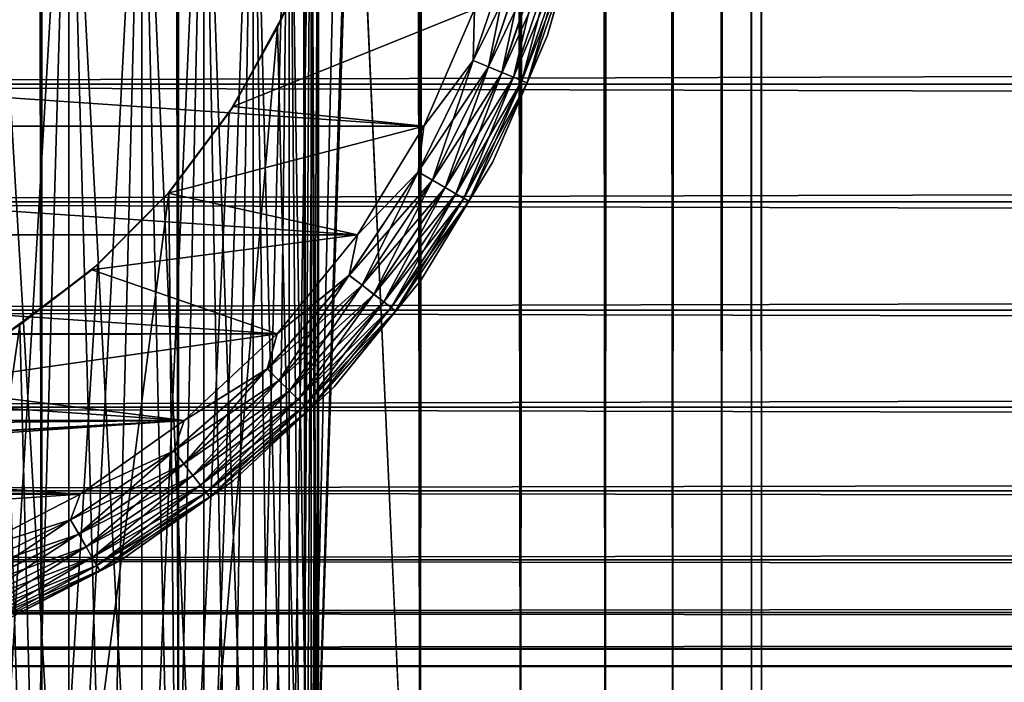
# Model space of a CAD drawing. Extents: x -265 to 265, y 0 to 1307.
# Tile 23 of 256: x -245 to -232, y 7 to 16. Entities that reach past the tile are written whole.
import ezdxf

# ---------------------------------------------------------------- set-up
doc = ezdxf.new("R2010")
doc.units = 0
doc.header["$LTSCALE"] = 81.481481
for name, color, linetype in [('102', 7, 'CONTINUOUS'), ('106', 7, 'CONTINUOUS'), ('108', 7, 'CONTINUOUS'), ('109', 7, 'CONTINUOUS'), ('76', 7, 'CONTINUOUS'), ('83', 7, 'CONTINUOUS'), ('84', 7, 'CONTINUOUS'), ('92', 7, 'CONTINUOUS'), ('93', 7, 'CONTINUOUS'), ('94', 7, 'CONTINUOUS'), ('98', 7, 'CONTINUOUS')]:
    doc.layers.add(name, color=color, linetype=linetype)

msp = doc.modelspace()

# ---------------------------------------------------------------- linework, layer by layer
at = {"layer": '102', "color": 7, "linetype": 'CONTINUOUS'}
for points in [[(-237.272, 17.355, -74), (-237.751, 15.647, -74), (-237.467, 16.642, -74.223), (-237.272, 17.355, -74)], [(-238.709, 15.323, -74.975), (-238.693, 15.981, -75), (-238.195, 16.837, -74.975), (-238.709, 15.323, -74.975)], [(-238.709, 15.323, -74.975), (-238.195, 16.837, -74.975), (-238.513, 15.242, -74.901), (-238.709, 15.323, -74.975)], [(-238.513, 15.242, -74.901), (-238.195, 16.837, -74.975), (-237.991, 16.782, -74.901), (-238.513, 15.242, -74.901)], [(-238.513, 15.242, -74.901), (-237.991, 16.782, -74.901), (-238.338, 15.169, -74.782), (-238.513, 15.242, -74.901)], [(-238.338, 15.169, -74.782), (-237.991, 16.782, -74.901), (-237.807, 16.733, -74.782), (-238.338, 15.169, -74.782)], [(-238.338, 15.169, -74.782), (-237.807, 16.733, -74.782), (-238.191, 15.109, -74.624), (-238.338, 15.169, -74.782)], [(-238.191, 15.109, -74.624), (-237.807, 16.733, -74.782), (-237.654, 16.692, -74.624), (-238.191, 15.109, -74.624)], [(-238.191, 15.109, -74.624), (-237.654, 16.692, -74.624), (-238.081, 15.063, -74.434), (-238.191, 15.109, -74.624)], [(-238.081, 15.063, -74.434), (-237.654, 16.692, -74.624), (-237.539, 16.661, -74.434), (-238.081, 15.063, -74.434)], [(-238.081, 15.063, -74.434), (-237.539, 16.661, -74.434), (-238.013, 15.035, -74.223), (-238.081, 15.063, -74.434)], [(-238.013, 15.035, -74.223), (-237.539, 16.661, -74.434), (-237.467, 16.642, -74.223), (-238.013, 15.035, -74.223)], [(-237.751, 15.647, -74), (-238.013, 15.035, -74.223), (-237.467, 16.642, -74.223), (-237.751, 15.647, -74)], [(-239.345, 14.479, -75), (-238.693, 15.981, -75), (-238.709, 15.323, -74.975), (-239.345, 14.479, -75)], [(-237.751, 15.647, -74), (-238.457, 14.019, -74), (-238.013, 15.035, -74.223), (-237.751, 15.647, -74)], [(-239.416, 13.889, -74.975), (-239.345, 14.479, -75), (-238.709, 15.323, -74.975), (-239.416, 13.889, -74.975)], [(-239.416, 13.889, -74.975), (-238.709, 15.323, -74.975), (-239.233, 13.783, -74.901), (-239.416, 13.889, -74.975)], [(-239.233, 13.783, -74.901), (-238.709, 15.323, -74.975), (-238.513, 15.242, -74.901), (-239.233, 13.783, -74.901)], [(-239.233, 13.783, -74.901), (-238.513, 15.242, -74.901), (-239.068, 13.689, -74.782), (-239.233, 13.783, -74.901)], [(-239.068, 13.689, -74.782), (-238.513, 15.242, -74.901), (-238.338, 15.169, -74.782), (-239.068, 13.689, -74.782)], [(-239.068, 13.689, -74.782), (-238.338, 15.169, -74.782), (-238.931, 13.609, -74.624), (-239.068, 13.689, -74.782)], [(-238.931, 13.609, -74.624), (-238.338, 15.169, -74.782), (-238.191, 15.109, -74.624), (-238.931, 13.609, -74.624)], [(-238.931, 13.609, -74.624), (-238.191, 15.109, -74.624), (-238.828, 13.55, -74.434), (-238.931, 13.609, -74.624)], [(-238.828, 13.55, -74.434), (-238.191, 15.109, -74.624), (-238.081, 15.063, -74.434), (-238.828, 13.55, -74.434)], [(-238.828, 13.55, -74.434), (-238.081, 15.063, -74.434), (-238.763, 13.513, -74.223), (-238.828, 13.55, -74.434)], [(-238.763, 13.513, -74.223), (-238.081, 15.063, -74.434), (-238.013, 15.035, -74.223), (-238.763, 13.513, -74.223)], [(-238.457, 14.019, -74), (-238.763, 13.513, -74.223), (-238.013, 15.035, -74.223), (-238.457, 14.019, -74)], [(-240.196, 13.08, -75), (-239.345, 14.479, -75), (-239.416, 13.889, -74.975), (-240.196, 13.08, -75)], [(-238.457, 14.019, -74), (-239.379, 12.503, -74), (-238.763, 13.513, -74.223), (-238.457, 14.019, -74)], [(-240.304, 12.56, -74.975), (-240.196, 13.08, -75), (-239.416, 13.889, -74.975), (-240.304, 12.56, -74.975)], [(-240.304, 12.56, -74.975), (-239.416, 13.889, -74.975), (-240.136, 12.431, -74.901), (-240.304, 12.56, -74.975)], [(-240.136, 12.431, -74.901), (-239.416, 13.889, -74.975), (-239.233, 13.783, -74.901), (-240.136, 12.431, -74.901)], [(-240.136, 12.431, -74.901), (-239.233, 13.783, -74.901), (-239.986, 12.316, -74.782), (-240.136, 12.431, -74.901)], [(-239.986, 12.316, -74.782), (-239.233, 13.783, -74.901), (-239.068, 13.689, -74.782), (-239.986, 12.316, -74.782)], [(-239.986, 12.316, -74.782), (-239.068, 13.689, -74.782), (-239.86, 12.219, -74.624), (-239.986, 12.316, -74.782)], [(-239.86, 12.219, -74.624), (-239.068, 13.689, -74.782), (-238.931, 13.609, -74.624), (-239.86, 12.219, -74.624)], [(-239.86, 12.219, -74.624), (-238.931, 13.609, -74.624), (-239.765, 12.146, -74.434), (-239.86, 12.219, -74.624)], [(-239.765, 12.146, -74.434), (-238.931, 13.609, -74.624), (-238.828, 13.55, -74.434), (-239.765, 12.146, -74.434)], [(-239.765, 12.146, -74.434), (-238.828, 13.55, -74.434), (-239.706, 12.101, -74.223), (-239.765, 12.146, -74.434)], [(-239.706, 12.101, -74.223), (-238.828, 13.55, -74.434), (-238.763, 13.513, -74.223), (-239.706, 12.101, -74.223)], [(-239.379, 12.503, -74), (-239.706, 12.101, -74.223), (-238.763, 13.513, -74.223), (-239.379, 12.503, -74)], [(-241.23, 11.809, -75), (-240.196, 13.08, -75), (-240.304, 12.56, -74.975), (-241.23, 11.809, -75)], [(-241.358, 11.358, -74.975), (-241.23, 11.809, -75), (-240.304, 12.56, -74.975), (-241.358, 11.358, -74.975)], [(-241.358, 11.358, -74.975), (-240.304, 12.56, -74.975), (-241.208, 11.208, -74.901), (-241.358, 11.358, -74.975)], [(-241.208, 11.208, -74.901), (-240.304, 12.56, -74.975), (-240.136, 12.431, -74.901), (-241.208, 11.208, -74.901)], [(-241.208, 11.208, -74.901), (-240.136, 12.431, -74.901), (-241.074, 11.074, -74.782), (-241.208, 11.208, -74.901)], [(-241.074, 11.074, -74.782), (-240.136, 12.431, -74.901), (-239.986, 12.316, -74.782), (-241.074, 11.074, -74.782)], [(-239.379, 12.503, -74), (-240.499, 11.127, -74), (-239.706, 12.101, -74.223), (-239.379, 12.503, -74)], [(-241.074, 11.074, -74.782), (-239.986, 12.316, -74.782), (-240.962, 10.962, -74.624), (-241.074, 11.074, -74.782)], [(-240.962, 10.962, -74.624), (-239.986, 12.316, -74.782), (-239.86, 12.219, -74.624), (-240.962, 10.962, -74.624)], [(-240.962, 10.962, -74.624), (-239.86, 12.219, -74.624), (-240.878, 10.878, -74.434), (-240.962, 10.962, -74.624)], [(-240.878, 10.878, -74.434), (-239.86, 12.219, -74.624), (-239.765, 12.146, -74.434), (-240.878, 10.878, -74.434)], [(-240.878, 10.878, -74.434), (-239.765, 12.146, -74.434), (-240.825, 10.825, -74.223), (-240.878, 10.878, -74.434)], [(-240.825, 10.825, -74.223), (-239.765, 12.146, -74.434), (-239.706, 12.101, -74.223), (-240.825, 10.825, -74.223)], [(-240.499, 11.127, -74), (-240.825, 10.825, -74.223), (-239.706, 12.101, -74.223), (-240.499, 11.127, -74)], [(-242.427, 10.691, -75), (-241.23, 11.809, -75), (-241.358, 11.358, -74.975), (-242.427, 10.691, -75)], [(-242.56, 10.304, -74.975), (-242.427, 10.691, -75), (-241.358, 11.358, -74.975), (-242.56, 10.304, -74.975)], [(-242.56, 10.304, -74.975), (-241.358, 11.358, -74.975), (-242.431, 10.136, -74.901), (-242.56, 10.304, -74.975)], [(-242.431, 10.136, -74.901), (-241.358, 11.358, -74.975), (-241.208, 11.208, -74.901), (-242.431, 10.136, -74.901)], [(-242.431, 10.136, -74.901), (-241.208, 11.208, -74.901), (-242.316, 9.986, -74.782), (-242.431, 10.136, -74.901)], [(-242.316, 9.986, -74.782), (-241.208, 11.208, -74.901), (-241.074, 11.074, -74.782), (-242.316, 9.986, -74.782)], [(-242.316, 9.986, -74.782), (-241.074, 11.074, -74.782), (-242.219, 9.86, -74.624), (-242.316, 9.986, -74.782)], [(-242.219, 9.86, -74.624), (-241.074, 11.074, -74.782), (-240.962, 10.962, -74.624), (-242.219, 9.86, -74.624)], [(-240.499, 11.127, -74), (-241.796, 9.916, -74), (-240.825, 10.825, -74.223), (-240.499, 11.127, -74)], [(-242.219, 9.86, -74.624), (-240.962, 10.962, -74.624), (-242.146, 9.765, -74.434), (-242.219, 9.86, -74.624)], [(-242.146, 9.765, -74.434), (-240.962, 10.962, -74.624), (-240.878, 10.878, -74.434), (-242.146, 9.765, -74.434)], [(-242.146, 9.765, -74.434), (-240.878, 10.878, -74.434), (-242.101, 9.706, -74.223), (-242.146, 9.765, -74.434)], [(-242.101, 9.706, -74.223), (-240.878, 10.878, -74.434), (-240.825, 10.825, -74.223), (-242.101, 9.706, -74.223)], [(-241.796, 9.916, -74), (-242.101, 9.706, -74.223), (-240.825, 10.825, -74.223), (-241.796, 9.916, -74)], [(-243.765, 9.747, -75), (-242.427, 10.691, -75), (-242.56, 10.304, -74.975), (-243.765, 9.747, -75)], [(-243.889, 9.416, -74.975), (-243.765, 9.747, -75), (-242.56, 10.304, -74.975), (-243.889, 9.416, -74.975)], [(-243.889, 9.416, -74.975), (-242.56, 10.304, -74.975), (-243.783, 9.233, -74.901), (-243.889, 9.416, -74.975)], [(-243.783, 9.233, -74.901), (-242.56, 10.304, -74.975), (-242.431, 10.136, -74.901), (-243.783, 9.233, -74.901)], [(-243.783, 9.233, -74.901), (-242.431, 10.136, -74.901), (-243.689, 9.068, -74.782), (-243.783, 9.233, -74.901)], [(-243.689, 9.068, -74.782), (-242.431, 10.136, -74.901), (-242.316, 9.986, -74.782), (-243.689, 9.068, -74.782)], [(-243.689, 9.068, -74.782), (-242.316, 9.986, -74.782), (-243.609, 8.931, -74.624), (-243.689, 9.068, -74.782)], [(-243.609, 8.931, -74.624), (-242.316, 9.986, -74.782), (-242.219, 9.86, -74.624), (-243.609, 8.931, -74.624)], [(-241.796, 9.916, -74), (-243.245, 8.893, -74), (-242.101, 9.706, -74.223), (-241.796, 9.916, -74)], [(-243.609, 8.931, -74.624), (-242.219, 9.86, -74.624), (-243.55, 8.828, -74.434), (-243.609, 8.931, -74.624)], [(-243.55, 8.828, -74.434), (-242.219, 9.86, -74.624), (-242.146, 9.765, -74.434), (-243.55, 8.828, -74.434)], [(-243.55, 8.828, -74.434), (-242.146, 9.765, -74.434), (-243.513, 8.763, -74.223), (-243.55, 8.828, -74.434)], [(-243.513, 8.763, -74.223), (-242.146, 9.765, -74.434), (-242.101, 9.706, -74.223), (-243.513, 8.763, -74.223)], [(-245.219, 8.993, -75), (-243.765, 9.747, -75), (-243.889, 9.416, -74.975), (-245.219, 8.993, -75)], [(-243.245, 8.893, -74), (-243.513, 8.763, -74.223), (-242.101, 9.706, -74.223), (-243.245, 8.893, -74)], [(-245.323, 8.709, -74.975), (-245.219, 8.993, -75), (-243.889, 9.416, -74.975), (-245.323, 8.709, -74.975)], [(-245.323, 8.709, -74.975), (-243.889, 9.416, -74.975), (-245.242, 8.513, -74.901), (-245.323, 8.709, -74.975)], [(-245.242, 8.513, -74.901), (-243.889, 9.416, -74.975), (-243.783, 9.233, -74.901), (-245.242, 8.513, -74.901)], [(-245.242, 8.513, -74.901), (-243.783, 9.233, -74.901), (-245.169, 8.338, -74.782), (-245.242, 8.513, -74.901)], [(-245.169, 8.338, -74.782), (-243.783, 9.233, -74.901), (-243.689, 9.068, -74.782), (-245.169, 8.338, -74.782)], [(-245.169, 8.338, -74.782), (-243.689, 9.068, -74.782), (-245.109, 8.191, -74.624), (-245.169, 8.338, -74.782)], [(-245.109, 8.191, -74.624), (-243.689, 9.068, -74.782), (-243.609, 8.931, -74.624), (-245.109, 8.191, -74.624)], [(-245.109, 8.191, -74.624), (-243.609, 8.931, -74.624), (-245.063, 8.081, -74.434), (-245.109, 8.191, -74.624)], [(-245.063, 8.081, -74.434), (-243.609, 8.931, -74.624), (-243.55, 8.828, -74.434), (-245.063, 8.081, -74.434)], [(-243.245, 8.893, -74), (-244.821, 8.076, -74), (-243.513, 8.763, -74.223), (-243.245, 8.893, -74)], [(-245.063, 8.081, -74.434), (-243.55, 8.828, -74.434), (-245.035, 8.013, -74.223), (-245.063, 8.081, -74.434)], [(-245.035, 8.013, -74.223), (-243.55, 8.828, -74.434), (-243.513, 8.763, -74.223), (-245.035, 8.013, -74.223)], [(-244.821, 8.076, -74), (-245.035, 8.013, -74.223), (-243.513, 8.763, -74.223), (-244.821, 8.076, -74)]]:
    msp.add_3dface(points, dxfattribs=at)
at = {"layer": '106', "color": 7, "linetype": 'CONTINUOUS'}
for points in [[(-237.751, 15.647, -26), (-237.272, 17.355, -26), (-237.467, 16.642, -25.779), (-237.751, 15.647, -26)], [(-238.194, 16.837, -25.025), (-238.693, 15.981, -25), (-238.708, 15.323, -25.025), (-238.194, 16.837, -25.025)], [(-238.194, 16.837, -25.025), (-238.708, 15.323, -25.025), (-237.99, 16.782, -25.099), (-238.194, 16.837, -25.025)], [(-237.99, 16.782, -25.099), (-238.708, 15.323, -25.025), (-238.512, 15.242, -25.099), (-237.99, 16.782, -25.099)], [(-237.99, 16.782, -25.099), (-238.512, 15.242, -25.099), (-237.806, 16.733, -25.218), (-237.99, 16.782, -25.099)], [(-237.806, 16.733, -25.218), (-238.512, 15.242, -25.099), (-238.337, 15.169, -25.218), (-237.806, 16.733, -25.218)], [(-237.806, 16.733, -25.218), (-238.337, 15.169, -25.218), (-237.653, 16.692, -25.377), (-237.806, 16.733, -25.218)], [(-237.653, 16.692, -25.377), (-238.337, 15.169, -25.218), (-238.191, 15.108, -25.377), (-237.653, 16.692, -25.377)], [(-237.653, 16.692, -25.377), (-238.191, 15.108, -25.377), (-237.538, 16.661, -25.567), (-237.653, 16.692, -25.377)], [(-237.538, 16.661, -25.567), (-238.191, 15.108, -25.377), (-238.081, 15.063, -25.567), (-237.538, 16.661, -25.567)], [(-237.538, 16.661, -25.567), (-238.081, 15.063, -25.567), (-237.467, 16.642, -25.779), (-237.538, 16.661, -25.567)], [(-237.467, 16.642, -25.779), (-238.081, 15.063, -25.567), (-238.012, 15.035, -25.779), (-237.467, 16.642, -25.779)], [(-237.751, 15.647, -26), (-237.467, 16.642, -25.779), (-238.012, 15.035, -25.779), (-237.751, 15.647, -26)], [(-238.693, 15.981, -25), (-239.345, 14.479, -25), (-238.708, 15.323, -25.025), (-238.693, 15.981, -25)], [(-238.457, 14.019, -26), (-237.751, 15.647, -26), (-238.012, 15.035, -25.779), (-238.457, 14.019, -26)], [(-238.708, 15.323, -25.025), (-239.345, 14.479, -25), (-239.415, 13.889, -25.025), (-238.708, 15.323, -25.025)], [(-238.708, 15.323, -25.025), (-239.415, 13.889, -25.025), (-238.512, 15.242, -25.099), (-238.708, 15.323, -25.025)], [(-238.512, 15.242, -25.099), (-239.415, 13.889, -25.025), (-239.232, 13.783, -25.099), (-238.512, 15.242, -25.099)], [(-238.512, 15.242, -25.099), (-239.232, 13.783, -25.099), (-238.337, 15.169, -25.218), (-238.512, 15.242, -25.099)], [(-238.337, 15.169, -25.218), (-239.232, 13.783, -25.099), (-239.067, 13.688, -25.218), (-238.337, 15.169, -25.218)], [(-238.337, 15.169, -25.218), (-239.067, 13.688, -25.218), (-238.191, 15.108, -25.377), (-238.337, 15.169, -25.218)], [(-238.191, 15.108, -25.377), (-239.067, 13.688, -25.218), (-238.93, 13.609, -25.377), (-238.191, 15.108, -25.377)], [(-238.191, 15.108, -25.377), (-238.93, 13.609, -25.377), (-238.081, 15.063, -25.567), (-238.191, 15.108, -25.377)], [(-238.081, 15.063, -25.567), (-238.93, 13.609, -25.377), (-238.827, 13.549, -25.567), (-238.081, 15.063, -25.567)], [(-238.081, 15.063, -25.567), (-238.827, 13.549, -25.567), (-238.012, 15.035, -25.779), (-238.081, 15.063, -25.567)], [(-238.012, 15.035, -25.779), (-238.827, 13.549, -25.567), (-238.763, 13.512, -25.779), (-238.012, 15.035, -25.779)], [(-238.457, 14.019, -26), (-238.012, 15.035, -25.779), (-238.763, 13.512, -25.779), (-238.457, 14.019, -26)], [(-239.345, 14.479, -25), (-240.196, 13.08, -25), (-239.415, 13.889, -25.025), (-239.345, 14.479, -25)], [(-239.379, 12.503, -26), (-238.457, 14.019, -26), (-238.763, 13.512, -25.779), (-239.379, 12.503, -26)], [(-239.415, 13.889, -25.025), (-240.196, 13.08, -25), (-240.303, 12.559, -25.025), (-239.415, 13.889, -25.025)], [(-239.415, 13.889, -25.025), (-240.303, 12.559, -25.025), (-239.232, 13.783, -25.099), (-239.415, 13.889, -25.025)], [(-239.232, 13.783, -25.099), (-240.303, 12.559, -25.025), (-240.135, 12.431, -25.099), (-239.232, 13.783, -25.099)], [(-239.232, 13.783, -25.099), (-240.135, 12.431, -25.099), (-239.067, 13.688, -25.218), (-239.232, 13.783, -25.099)], [(-239.067, 13.688, -25.218), (-240.135, 12.431, -25.099), (-239.985, 12.315, -25.218), (-239.067, 13.688, -25.218)], [(-239.067, 13.688, -25.218), (-239.985, 12.315, -25.218), (-238.93, 13.609, -25.377), (-239.067, 13.688, -25.218)], [(-238.93, 13.609, -25.377), (-239.985, 12.315, -25.218), (-239.859, 12.219, -25.377), (-238.93, 13.609, -25.377)], [(-238.93, 13.609, -25.377), (-239.859, 12.219, -25.377), (-238.827, 13.549, -25.567), (-238.93, 13.609, -25.377)], [(-238.827, 13.549, -25.567), (-239.859, 12.219, -25.377), (-239.765, 12.146, -25.567), (-238.827, 13.549, -25.567)], [(-238.827, 13.549, -25.567), (-239.765, 12.146, -25.567), (-238.763, 13.512, -25.779), (-238.827, 13.549, -25.567)], [(-238.763, 13.512, -25.779), (-239.765, 12.146, -25.567), (-239.706, 12.101, -25.779), (-238.763, 13.512, -25.779)], [(-239.379, 12.503, -26), (-238.763, 13.512, -25.779), (-239.706, 12.101, -25.779), (-239.379, 12.503, -26)], [(-240.196, 13.08, -25), (-241.23, 11.809, -25), (-240.303, 12.559, -25.025), (-240.196, 13.08, -25)], [(-240.303, 12.559, -25.025), (-241.23, 11.809, -25), (-241.357, 11.357, -25.025), (-240.303, 12.559, -25.025)], [(-240.303, 12.559, -25.025), (-241.357, 11.357, -25.025), (-240.135, 12.431, -25.099), (-240.303, 12.559, -25.025)], [(-240.135, 12.431, -25.099), (-241.357, 11.357, -25.025), (-241.208, 11.208, -25.099), (-240.135, 12.431, -25.099)], [(-240.135, 12.431, -25.099), (-241.208, 11.208, -25.099), (-239.985, 12.315, -25.218), (-240.135, 12.431, -25.099)], [(-240.499, 11.127, -26), (-239.379, 12.503, -26), (-239.706, 12.101, -25.779), (-240.499, 11.127, -26)], [(-239.985, 12.315, -25.218), (-241.208, 11.208, -25.099), (-241.074, 11.074, -25.218), (-239.985, 12.315, -25.218)], [(-239.985, 12.315, -25.218), (-241.074, 11.074, -25.218), (-239.859, 12.219, -25.377), (-239.985, 12.315, -25.218)], [(-239.859, 12.219, -25.377), (-241.074, 11.074, -25.218), (-240.962, 10.962, -25.377), (-239.859, 12.219, -25.377)], [(-239.859, 12.219, -25.377), (-240.962, 10.962, -25.377), (-239.765, 12.146, -25.567), (-239.859, 12.219, -25.377)], [(-239.765, 12.146, -25.567), (-240.962, 10.962, -25.377), (-240.877, 10.877, -25.567), (-239.765, 12.146, -25.567)], [(-239.765, 12.146, -25.567), (-240.877, 10.877, -25.567), (-239.706, 12.101, -25.779), (-239.765, 12.146, -25.567)], [(-239.706, 12.101, -25.779), (-240.877, 10.877, -25.567), (-240.825, 10.825, -25.779), (-239.706, 12.101, -25.779)], [(-240.499, 11.127, -26), (-239.706, 12.101, -25.779), (-240.825, 10.825, -25.779), (-240.499, 11.127, -26)], [(-241.23, 11.809, -25), (-242.427, 10.691, -25), (-241.357, 11.357, -25.025), (-241.23, 11.809, -25)], [(-241.357, 11.357, -25.025), (-242.427, 10.691, -25), (-242.559, 10.303, -25.025), (-241.357, 11.357, -25.025)], [(-241.357, 11.357, -25.025), (-242.559, 10.303, -25.025), (-241.208, 11.208, -25.099), (-241.357, 11.357, -25.025)], [(-241.208, 11.208, -25.099), (-242.559, 10.303, -25.025), (-242.431, 10.135, -25.099), (-241.208, 11.208, -25.099)], [(-241.208, 11.208, -25.099), (-242.431, 10.135, -25.099), (-241.074, 11.074, -25.218), (-241.208, 11.208, -25.099)], [(-241.074, 11.074, -25.218), (-242.431, 10.135, -25.099), (-242.315, 9.985, -25.218), (-241.074, 11.074, -25.218)], [(-241.074, 11.074, -25.218), (-242.315, 9.985, -25.218), (-240.962, 10.962, -25.377), (-241.074, 11.074, -25.218)], [(-241.796, 9.916, -26), (-240.499, 11.127, -26), (-240.825, 10.825, -25.779), (-241.796, 9.916, -26)], [(-240.962, 10.962, -25.377), (-242.315, 9.985, -25.218), (-242.219, 9.859, -25.377), (-240.962, 10.962, -25.377)], [(-240.962, 10.962, -25.377), (-242.219, 9.859, -25.377), (-240.877, 10.877, -25.567), (-240.962, 10.962, -25.377)], [(-240.877, 10.877, -25.567), (-242.219, 9.859, -25.377), (-242.146, 9.765, -25.567), (-240.877, 10.877, -25.567)], [(-240.877, 10.877, -25.567), (-242.146, 9.765, -25.567), (-240.825, 10.825, -25.779), (-240.877, 10.877, -25.567)], [(-240.825, 10.825, -25.779), (-242.146, 9.765, -25.567), (-242.101, 9.706, -25.779), (-240.825, 10.825, -25.779)], [(-241.796, 9.916, -26), (-240.825, 10.825, -25.779), (-242.101, 9.706, -25.779), (-241.796, 9.916, -26)], [(-242.427, 10.691, -25), (-243.765, 9.747, -25), (-242.559, 10.303, -25.025), (-242.427, 10.691, -25)], [(-242.559, 10.303, -25.025), (-243.765, 9.747, -25), (-243.889, 9.415, -25.025), (-242.559, 10.303, -25.025)], [(-242.559, 10.303, -25.025), (-243.889, 9.415, -25.025), (-242.431, 10.135, -25.099), (-242.559, 10.303, -25.025)], [(-242.431, 10.135, -25.099), (-243.889, 9.415, -25.025), (-243.783, 9.232, -25.099), (-242.431, 10.135, -25.099)], [(-242.431, 10.135, -25.099), (-243.783, 9.232, -25.099), (-242.315, 9.985, -25.218), (-242.431, 10.135, -25.099)], [(-242.315, 9.985, -25.218), (-243.783, 9.232, -25.099), (-243.688, 9.067, -25.218), (-242.315, 9.985, -25.218)], [(-242.315, 9.985, -25.218), (-243.688, 9.067, -25.218), (-242.219, 9.859, -25.377), (-242.315, 9.985, -25.218)], [(-243.245, 8.893, -26), (-241.796, 9.916, -26), (-242.101, 9.706, -25.779), (-243.245, 8.893, -26)], [(-242.219, 9.859, -25.377), (-243.688, 9.067, -25.218), (-243.609, 8.93, -25.377), (-242.219, 9.859, -25.377)], [(-242.219, 9.859, -25.377), (-243.609, 8.93, -25.377), (-242.146, 9.765, -25.567), (-242.219, 9.859, -25.377)], [(-242.146, 9.765, -25.567), (-243.609, 8.93, -25.377), (-243.549, 8.827, -25.567), (-242.146, 9.765, -25.567)], [(-242.146, 9.765, -25.567), (-243.549, 8.827, -25.567), (-242.101, 9.706, -25.779), (-242.146, 9.765, -25.567)], [(-243.765, 9.747, -25), (-245.219, 8.993, -25), (-243.889, 9.415, -25.025), (-243.765, 9.747, -25)], [(-242.101, 9.706, -25.779), (-243.549, 8.827, -25.567), (-243.512, 8.763, -25.779), (-242.101, 9.706, -25.779)], [(-243.245, 8.893, -26), (-242.101, 9.706, -25.779), (-243.512, 8.763, -25.779), (-243.245, 8.893, -26)], [(-243.889, 9.415, -25.025), (-245.219, 8.993, -25), (-245.323, 8.708, -25.025), (-243.889, 9.415, -25.025)], [(-243.889, 9.415, -25.025), (-245.323, 8.708, -25.025), (-243.783, 9.232, -25.099), (-243.889, 9.415, -25.025)], [(-243.783, 9.232, -25.099), (-245.323, 8.708, -25.025), (-245.242, 8.512, -25.099), (-243.783, 9.232, -25.099)], [(-243.783, 9.232, -25.099), (-245.242, 8.512, -25.099), (-243.688, 9.067, -25.218), (-243.783, 9.232, -25.099)], [(-243.688, 9.067, -25.218), (-245.242, 8.512, -25.099), (-245.169, 8.337, -25.218), (-243.688, 9.067, -25.218)], [(-243.688, 9.067, -25.218), (-245.169, 8.337, -25.218), (-243.609, 8.93, -25.377), (-243.688, 9.067, -25.218)], [(-243.609, 8.93, -25.377), (-245.169, 8.337, -25.218), (-245.108, 8.191, -25.377), (-243.609, 8.93, -25.377)], [(-243.609, 8.93, -25.377), (-245.108, 8.191, -25.377), (-243.549, 8.827, -25.567), (-243.609, 8.93, -25.377)], [(-244.821, 8.076, -26), (-243.245, 8.893, -26), (-243.512, 8.763, -25.779), (-244.821, 8.076, -26)], [(-243.549, 8.827, -25.567), (-245.108, 8.191, -25.377), (-245.063, 8.081, -25.567), (-243.549, 8.827, -25.567)], [(-243.549, 8.827, -25.567), (-245.063, 8.081, -25.567), (-243.512, 8.763, -25.779), (-243.549, 8.827, -25.567)], [(-243.512, 8.763, -25.779), (-245.063, 8.081, -25.567), (-245.035, 8.012, -25.779), (-243.512, 8.763, -25.779)], [(-244.821, 8.076, -26), (-243.512, 8.763, -25.779), (-245.035, 8.012, -25.779), (-244.821, 8.076, -26)]]:
    msp.add_3dface(points, dxfattribs=at)
at = {"layer": '108', "color": 7, "linetype": 'CONTINUOUS'}
for points in [[(-244.972, 20, 7.824), (-243.91, 20, 7.028), (-244.972, 2, 7.824), (-244.972, 20, 7.824)], [(-244.972, 2, 7.824), (-243.91, 20, 7.028), (-244.427, 2, 7.445), (-244.972, 2, 7.824)], [(-244.427, 2, 7.445), (-243.91, 20, 7.028), (-243.91, 2, 7.028), (-244.427, 2, 7.445)], [(-243.91, 20, 7.028), (-242.972, 20, 6.09), (-243.91, 2, 7.028), (-243.91, 20, 7.028)], [(-243.91, 2, 7.028), (-242.972, 20, 6.09), (-243.424, 2, 6.576), (-243.91, 2, 7.028)], [(-243.424, 2, 6.576), (-242.972, 20, 6.09), (-242.972, 2, 6.09), (-243.424, 2, 6.576)], [(-242.972, 20, 6.09), (-242.176, 20, 5.028), (-242.972, 2, 6.09), (-242.972, 20, 6.09)], [(-242.972, 2, 6.09), (-242.176, 20, 5.028), (-242.555, 2, 5.573), (-242.972, 2, 6.09)], [(-242.555, 2, 5.573), (-242.176, 20, 5.028), (-242.176, 2, 5.028), (-242.555, 2, 5.573)], [(-242.176, 20, 5.028), (-241.54, 20, 3.863), (-242.176, 2, 5.028), (-242.176, 20, 5.028)], [(-242.176, 2, 5.028), (-241.54, 20, 3.863), (-241.838, 2, 4.457), (-242.176, 2, 5.028)], [(-241.838, 2, 4.457), (-241.54, 20, 3.863), (-241.54, 2, 3.863), (-241.838, 2, 4.457)], [(-241.54, 20, 3.863), (-241.077, 20, 2.62), (-241.54, 2, 3.863), (-241.54, 20, 3.863)], [(-241.54, 2, 3.863), (-241.077, 20, 2.62), (-241.286, 2, 3.25), (-241.54, 2, 3.863)], [(-241.286, 2, 3.25), (-241.077, 20, 2.62), (-241.077, 2, 2.62), (-241.286, 2, 3.25)], [(-241.077, 20, 2.62), (-240.795, 20, 1.324), (-241.077, 2, 2.62), (-241.077, 20, 2.62)], [(-241.077, 2, 2.62), (-240.795, 20, 1.324), (-240.913, 2, 1.977), (-241.077, 2, 2.62)], [(-240.913, 2, 1.977), (-240.795, 20, 1.324), (-240.795, 2, 1.324), (-240.913, 2, 1.977)], [(-240.795, 20, 1.324), (-240.7, 20), (-240.795, 2, 1.324), (-240.795, 20, 1.324)], [(-240.795, 2, 1.324), (-240.7, 20), (-240.724, 2, 0.663), (-240.795, 2, 1.324)], [(-240.724, 2, 0.663), (-240.7, 20), (-240.7, 2), (-240.724, 2, 0.663)]]:
    msp.add_3dface(points, dxfattribs=at)
at = {"layer": '109', "color": 7, "linetype": 'CONTINUOUS'}
for points in [[(-243.91, 20, -7.028), (-244.972, 20, -7.824), (-243.91, 2, -7.028), (-243.91, 20, -7.028)], [(-243.91, 2, -7.028), (-244.972, 20, -7.824), (-244.427, 2, -7.445), (-243.91, 2, -7.028)], [(-244.427, 2, -7.445), (-244.972, 20, -7.824), (-244.972, 2, -7.824), (-244.427, 2, -7.445)], [(-242.972, 20, -6.09), (-243.91, 20, -7.028), (-242.972, 2, -6.09), (-242.972, 20, -6.09)], [(-242.972, 2, -6.09), (-243.91, 20, -7.028), (-243.424, 2, -6.576), (-242.972, 2, -6.09)], [(-243.424, 2, -6.576), (-243.91, 20, -7.028), (-243.91, 2, -7.028), (-243.424, 2, -6.576)], [(-242.176, 20, -5.028), (-242.972, 20, -6.09), (-242.176, 2, -5.028), (-242.176, 20, -5.028)], [(-242.176, 2, -5.028), (-242.972, 20, -6.09), (-242.555, 2, -5.573), (-242.176, 2, -5.028)], [(-242.555, 2, -5.573), (-242.972, 20, -6.09), (-242.972, 2, -6.09), (-242.555, 2, -5.573)], [(-241.54, 20, -3.863), (-242.176, 20, -5.028), (-241.54, 2, -3.863), (-241.54, 20, -3.863)], [(-241.54, 2, -3.863), (-242.176, 20, -5.028), (-241.838, 2, -4.457), (-241.54, 2, -3.863)], [(-241.838, 2, -4.457), (-242.176, 20, -5.028), (-242.176, 2, -5.028), (-241.838, 2, -4.457)], [(-241.077, 20, -2.62), (-241.54, 20, -3.863), (-241.077, 2, -2.62), (-241.077, 20, -2.62)], [(-241.077, 2, -2.62), (-241.54, 20, -3.863), (-241.286, 2, -3.25), (-241.077, 2, -2.62)], [(-241.286, 2, -3.25), (-241.54, 20, -3.863), (-241.54, 2, -3.863), (-241.286, 2, -3.25)], [(-240.795, 20, -1.324), (-241.077, 20, -2.62), (-240.795, 2, -1.324), (-240.795, 20, -1.324)], [(-240.795, 2, -1.324), (-241.077, 20, -2.62), (-240.913, 2, -1.977), (-240.795, 2, -1.324)], [(-240.913, 2, -1.977), (-241.077, 20, -2.62), (-241.077, 2, -2.62), (-240.913, 2, -1.977)], [(-240.7, 20), (-240.795, 20, -1.324), (-240.7, 2), (-240.7, 20)], [(-240.7, 2), (-240.795, 20, -1.324), (-240.724, 2, -0.663), (-240.7, 2)], [(-240.724, 2, -0.663), (-240.795, 20, -1.324), (-240.795, 2, -1.324), (-240.724, 2, -0.663)]]:
    msp.add_3dface(points, dxfattribs=at)
at = {"layer": '76', "color": 7, "linetype": 'CONTINUOUS'}
for points in [[(-263, 15.02, 16.035), (-263, 16.628, 15.464), (263, 15.02, 16.035), (-263, 15.02, 16.035)], [(263, 15.02, 16.035), (-263, 16.628, 15.464), (263, 16.628, 15.464), (263, 15.02, 16.035)], [(-263, 16.628, 39.536), (-263, 15.02, 38.965), (263, 16.628, 39.536), (-263, 16.628, 39.536)], [(263, 16.628, 39.536), (-263, 15.02, 38.965), (263, 15.02, 38.965), (263, 16.628, 39.536)], [(-263, 13.505, 16.82), (-263, 15.02, 16.035), (263, 13.505, 16.82), (-263, 13.505, 16.82)], [(263, 13.505, 16.82), (-263, 15.02, 16.035), (263, 15.02, 16.035), (263, 13.505, 16.82)], [(-263, 15.02, 38.965), (-263, 13.505, 38.18), (263, 15.02, 38.965), (-263, 15.02, 38.965)], [(263, 15.02, 38.965), (-263, 13.505, 38.18), (263, 13.505, 38.18), (263, 15.02, 38.965)], [(-263, 12.111, 17.804), (-263, 13.505, 16.82), (263, 12.111, 17.804), (-263, 12.111, 17.804)], [(263, 12.111, 17.804), (-263, 13.505, 16.82), (263, 13.505, 16.82), (263, 12.111, 17.804)], [(-263, 13.505, 38.18), (-263, 12.111, 37.196), (263, 13.505, 38.18), (-263, 13.505, 38.18)], [(263, 13.505, 38.18), (-263, 12.111, 37.196), (263, 12.111, 37.196), (263, 13.505, 38.18)], [(-263, 10.865, 18.968), (-263, 12.111, 17.804), (263, 10.865, 18.968), (-263, 10.865, 18.968)], [(263, 10.865, 18.968), (-263, 12.111, 17.804), (263, 12.111, 17.804), (263, 10.865, 18.968)], [(-263, 12.111, 37.196), (-263, 10.865, 36.032), (263, 12.111, 37.196), (-263, 12.111, 37.196)], [(263, 12.111, 37.196), (-263, 10.865, 36.032), (263, 10.865, 36.032), (263, 12.111, 37.196)], [(-263, 9.788, 20.291), (-263, 10.865, 18.968), (263, 9.788, 20.291), (-263, 9.788, 20.291)], [(263, 9.788, 20.291), (-263, 10.865, 18.968), (263, 10.865, 18.968), (263, 9.788, 20.291)], [(-263, 10.865, 36.032), (-263, 9.788, 34.709), (263, 10.865, 36.032), (-263, 10.865, 36.032)], [(263, 10.865, 36.032), (-263, 9.788, 34.709), (263, 9.788, 34.709), (263, 10.865, 36.032)], [(-263, 8.901, 21.749), (-263, 9.788, 20.291), (263, 8.901, 21.749), (-263, 8.901, 21.749)], [(263, 8.901, 21.749), (-263, 9.788, 20.291), (263, 9.788, 20.291), (263, 8.901, 21.749)], [(-263, 9.788, 34.709), (-263, 8.901, 33.251), (263, 9.788, 34.709), (-263, 9.788, 34.709)], [(263, 9.788, 34.709), (-263, 8.901, 33.251), (263, 8.901, 33.251), (263, 9.788, 34.709)], [(-263, 8.222, 23.314), (-263, 8.901, 21.749), (263, 8.222, 23.314), (-263, 8.222, 23.314)], [(263, 8.222, 23.314), (-263, 8.901, 21.749), (263, 8.901, 21.749), (263, 8.222, 23.314)], [(-263, 8.901, 33.251), (-263, 8.222, 31.686), (263, 8.901, 33.251), (-263, 8.901, 33.251)], [(263, 8.901, 33.251), (-263, 8.222, 31.686), (263, 8.222, 31.686), (263, 8.901, 33.251)], [(-263, 7.761, 24.957), (-263, 8.222, 23.314), (263, 7.761, 24.957), (-263, 7.761, 24.957)], [(263, 7.761, 24.957), (-263, 8.222, 23.314), (263, 8.222, 23.314), (263, 7.761, 24.957)], [(-263, 8.222, 31.686), (-263, 7.761, 30.043), (263, 8.222, 31.686), (-263, 8.222, 31.686)], [(263, 8.222, 31.686), (-263, 7.761, 30.043), (263, 7.761, 30.043), (263, 8.222, 31.686)], [(-263, 7.529, 26.647), (-263, 7.761, 24.957), (263, 7.529, 26.647), (-263, 7.529, 26.647)], [(263, 7.529, 26.647), (-263, 7.761, 24.957), (263, 7.761, 24.957), (263, 7.529, 26.647)], [(-263, 7.761, 30.043), (-263, 7.529, 28.353), (263, 7.761, 30.043), (-263, 7.761, 30.043)], [(263, 7.761, 30.043), (-263, 7.529, 28.353), (263, 7.529, 28.353), (263, 7.761, 30.043)], [(-263, 7.529, 28.353), (-263, 7.529, 26.647), (263, 7.529, 28.353), (-263, 7.529, 28.353)], [(263, 7.529, 28.353), (-263, 7.529, 26.647), (263, 7.529, 26.647), (263, 7.529, 28.353)]]:
    msp.add_3dface(points, dxfattribs=at)
at = {"layer": '83', "color": 7, "linetype": 'CONTINUOUS'}
for points in [[(-246.118, 1, 14.489), (-244.26, 1, 13.858), (-246.118, 1299, 14.489), (-246.118, 1, 14.489)], [(-246.118, 1299, 14.489), (-244.26, 1, 13.858), (-244.26, 1299, 13.858), (-246.118, 1299, 14.489)], [(-244.26, 1, 13.858), (-242.5, 1, 12.99), (-244.26, 1299, 13.858), (-244.26, 1, 13.858)], [(-244.26, 1299, 13.858), (-242.5, 1, 12.99), (-242.5, 1299, 12.99), (-244.26, 1299, 13.858)], [(-242.5, 1, 12.99), (-240.869, 1, 11.9), (-242.5, 1299, 12.99), (-242.5, 1, 12.99)], [(-242.5, 1299, 12.99), (-240.869, 1, 11.9), (-240.869, 1299, 11.9), (-242.5, 1299, 12.99)], [(-240.869, 1, 11.9), (-239.393, 1, 10.607), (-240.869, 1299, 11.9), (-240.869, 1, 11.9)], [(-240.869, 1299, 11.9), (-239.393, 1, 10.607), (-239.393, 1299, 10.607), (-240.869, 1299, 11.9)], [(-239.393, 1, 10.607), (-238.1, 1, 9.131), (-239.393, 1299, 10.607), (-239.393, 1, 10.607)], [(-239.393, 1299, 10.607), (-238.1, 1, 9.131), (-238.1, 1299, 9.131), (-239.393, 1299, 10.607)], [(-238.1, 1, 9.131), (-237.01, 1, 7.5), (-238.1, 1299, 9.131), (-238.1, 1, 9.131)], [(-238.1, 1299, 9.131), (-237.01, 1, 7.5), (-237.01, 1299, 7.5), (-238.1, 1299, 9.131)], [(-237.01, 1, 7.5), (-236.142, 1, 5.74), (-237.01, 1299, 7.5), (-237.01, 1, 7.5)], [(-237.01, 1299, 7.5), (-236.142, 1, 5.74), (-236.142, 1299, 5.74), (-237.01, 1299, 7.5)], [(-236.142, 1, 5.74), (-235.511, 1, 3.882), (-236.142, 1299, 5.74), (-236.142, 1, 5.74)], [(-236.142, 1299, 5.74), (-235.511, 1, 3.882), (-235.511, 1299, 3.882), (-236.142, 1299, 5.74)], [(-235.511, 1, 3.882), (-235.128, 1, 1.958), (-235.511, 1299, 3.882), (-235.511, 1, 3.882)], [(-235.511, 1299, 3.882), (-235.128, 1, 1.958), (-235.128, 1299, 1.958), (-235.511, 1299, 3.882)], [(-235.128, 1, 1.958), (-235, 1), (-235.128, 1299, 1.958), (-235.128, 1, 1.958)], [(-235.128, 1299, 1.958), (-235, 1), (-235, 1299), (-235.128, 1299, 1.958)]]:
    msp.add_3dface(points, dxfattribs=at)
at = {"layer": '84', "color": 7, "linetype": 'CONTINUOUS'}
for points in [[(-239.393, 1299, -10.607), (-239.393, 1, -10.607), (-240.25, 20, -11.399), (-239.393, 1299, -10.607)], [(-238.1, 1, -9.131), (-239.393, 1, -10.607), (-238.1, 1299, -9.131), (-238.1, 1, -9.131)], [(-238.1, 1299, -9.131), (-239.393, 1, -10.607), (-239.393, 1299, -10.607), (-238.1, 1299, -9.131)], [(-237.01, 1, -7.5), (-238.1, 1, -9.131), (-237.01, 1299, -7.5), (-237.01, 1, -7.5)], [(-237.01, 1299, -7.5), (-238.1, 1, -9.131), (-238.1, 1299, -9.131), (-237.01, 1299, -7.5)], [(-236.142, 1, -5.74), (-237.01, 1, -7.5), (-236.142, 1299, -5.74), (-236.142, 1, -5.74)], [(-236.142, 1299, -5.74), (-237.01, 1, -7.5), (-237.01, 1299, -7.5), (-236.142, 1299, -5.74)], [(-235.511, 1, -3.882), (-236.142, 1, -5.74), (-235.511, 1299, -3.882), (-235.511, 1, -3.882)], [(-235.511, 1299, -3.882), (-236.142, 1, -5.74), (-236.142, 1299, -5.74), (-235.511, 1299, -3.882)], [(-235.128, 1, -1.958), (-235.511, 1, -3.882), (-235.128, 1299, -1.958), (-235.128, 1, -1.958)], [(-235.128, 1299, -1.958), (-235.511, 1, -3.882), (-235.511, 1299, -3.882), (-235.128, 1299, -1.958)], [(-235, 1299), (-235, 1), (-235.128, 1, -1.958), (-235, 1299)], [(-235, 1299), (-235.128, 1, -1.958), (-235.128, 1299, -1.958), (-235, 1299)], [(-239.393, 1, -10.607), (-240.869, 1, -11.9), (-240.25, 20, -11.399), (-239.393, 1, -10.607)], [(-240.25, 20, -11.399), (-240.869, 1, -11.9), (-240.305, 18.967, -11.446), (-240.25, 20, -11.399)], [(-240.305, 18.967, -11.446), (-240.869, 1, -11.9), (-240.475, 17.918, -11.588), (-240.305, 18.967, -11.446)], [(-240.475, 17.918, -11.588), (-240.869, 1, -11.9), (-240.776, 16.842, -11.828), (-240.475, 17.918, -11.588)], [(-240.776, 16.842, -11.828), (-240.869, 1, -11.9), (-241.228, 15.745, -12.167), (-240.776, 16.842, -11.828)], [(-240.869, 1, -11.9), (-242.5, 1, -12.99), (-241.228, 15.745, -12.167), (-240.869, 1, -11.9)], [(-241.228, 15.745, -12.167), (-242.5, 1, -12.99), (-241.847, 14.653, -12.591), (-241.228, 15.745, -12.167)], [(-241.847, 14.653, -12.591), (-242.5, 1, -12.99), (-242.626, 13.621, -13.063), (-241.847, 14.653, -12.591)], [(-242.5, 1, -12.99), (-244.26, 1, -13.858), (-242.626, 13.621, -13.063), (-242.5, 1, -12.99)], [(-242.626, 13.621, -13.063), (-244.26, 1, -13.858), (-243.539, 12.698, -13.537), (-242.626, 13.621, -13.063)], [(-243.539, 12.698, -13.537), (-244.26, 1, -13.858), (-244.542, 11.921, -13.972), (-243.539, 12.698, -13.537)], [(-244.26, 1, -13.858), (-246.118, 1, -14.489), (-244.542, 11.921, -13.972), (-244.26, 1, -13.858)], [(-244.542, 11.921, -13.972), (-246.118, 1, -14.489), (-245.599, 11.3, -14.34), (-244.542, 11.921, -13.972)]]:
    msp.add_3dface(points, dxfattribs=at)
at = {"layer": '92', "color": 7, "linetype": 'CONTINUOUS'}
for points in [[(-240.776, 16.842, -11.828), (-241.228, 15.745, -12.167), (-241.131, 15.95, -25), (-240.776, 16.842, -11.828)], [(-241.131, 15.95, -25), (-241.228, 15.745, -12.167), (-241.798, 14.729, -25), (-241.131, 15.95, -25)], [(-241.228, 15.745, -12.167), (-241.847, 14.653, -12.591), (-241.798, 14.729, -25), (-241.228, 15.745, -12.167)], [(-241.798, 14.729, -25), (-242.626, 13.621, -13.063), (-242.631, 13.615, -25), (-241.798, 14.729, -25)], [(-241.847, 14.653, -12.591), (-242.626, 13.621, -13.063), (-241.798, 14.729, -25), (-241.847, 14.653, -12.591)], [(-242.631, 13.615, -25), (-243.539, 12.698, -13.537), (-243.615, 12.631, -25), (-242.631, 13.615, -25)], [(-242.626, 13.621, -13.063), (-243.539, 12.698, -13.537), (-242.631, 13.615, -25), (-242.626, 13.621, -13.063)], [(-243.539, 12.698, -13.537), (-244.542, 11.921, -13.972), (-243.615, 12.631, -25), (-243.539, 12.698, -13.537)], [(-243.615, 12.631, -25), (-244.542, 11.921, -13.972), (-244.729, 11.798, -25), (-243.615, 12.631, -25)], [(-244.542, 11.921, -13.972), (-245.599, 11.3, -14.34), (-244.729, 11.798, -25), (-244.542, 11.921, -13.972)]]:
    msp.add_3dface(points, dxfattribs=at)
at = {"layer": '93', "color": 7, "linetype": 'CONTINUOUS'}
for points in [[(-241.131, 15.95, -25), (-241.798, 14.729, -25), (-238.693, 15.981, -25), (-241.131, 15.95, -25)], [(-238.693, 15.981, -25), (-241.798, 14.729, -25), (-239.345, 14.479, -25), (-238.693, 15.981, -25)], [(-241.798, 14.729, -25), (-242.631, 13.615, -25), (-239.345, 14.479, -25), (-241.798, 14.729, -25)], [(-239.345, 14.479, -25), (-242.631, 13.615, -25), (-240.196, 13.08, -25), (-239.345, 14.479, -25)], [(-242.631, 13.615, -25), (-243.615, 12.631, -25), (-240.196, 13.08, -25), (-242.631, 13.615, -25)], [(-240.196, 13.08, -25), (-243.615, 12.631, -25), (-241.23, 11.809, -25), (-240.196, 13.08, -25)], [(-243.615, 12.631, -25), (-244.729, 11.798, -25), (-241.23, 11.809, -25), (-243.615, 12.631, -25)], [(-244.729, 11.798, -25), (-245.95, 11.131, -25), (-241.23, 11.809, -25), (-244.729, 11.798, -25)], [(-241.23, 11.809, -25), (-245.95, 11.131, -25), (-242.427, 10.691, -25), (-241.23, 11.809, -25)], [(-245.95, 11.131, -25), (-247.253, 10.645, -25), (-242.427, 10.691, -25), (-245.95, 11.131, -25)], [(-250, 10.25, -25), (-256.235, 9.747, -25), (-242.427, 10.691, -25), (-250, 10.25, -25)], [(-242.427, 10.691, -25), (-256.235, 9.747, -25), (-243.765, 9.747, -25), (-242.427, 10.691, -25)], [(-248.612, 10.349, -25), (-250, 10.25, -25), (-242.427, 10.691, -25), (-248.612, 10.349, -25)], [(-247.253, 10.645, -25), (-248.612, 10.349, -25), (-242.427, 10.691, -25), (-247.253, 10.645, -25)], [(-256.235, 9.747, -25), (-254.781, 8.993, -25), (-243.765, 9.747, -25), (-256.235, 9.747, -25)], [(-243.765, 9.747, -25), (-254.781, 8.993, -25), (-245.219, 8.993, -25), (-243.765, 9.747, -25)]]:
    msp.add_3dface(points, dxfattribs=at)
at = {"layer": '94', "color": 7, "linetype": 'CONTINUOUS'}
for points in [[(-260.655, 14.479, -75), (-261.307, 15.981, -75), (-239.345, 14.479, -75), (-260.655, 14.479, -75)], [(-239.345, 14.479, -75), (-261.307, 15.981, -75), (-238.693, 15.981, -75), (-239.345, 14.479, -75)], [(-259.804, 13.08, -75), (-260.655, 14.479, -75), (-240.196, 13.08, -75), (-259.804, 13.08, -75)], [(-240.196, 13.08, -75), (-260.655, 14.479, -75), (-239.345, 14.479, -75), (-240.196, 13.08, -75)], [(-258.77, 11.809, -75), (-259.804, 13.08, -75), (-241.23, 11.809, -75), (-258.77, 11.809, -75)], [(-241.23, 11.809, -75), (-259.804, 13.08, -75), (-240.196, 13.08, -75), (-241.23, 11.809, -75)], [(-257.573, 10.691, -75), (-258.77, 11.809, -75), (-242.427, 10.691, -75), (-257.573, 10.691, -75)], [(-242.427, 10.691, -75), (-258.77, 11.809, -75), (-241.23, 11.809, -75), (-242.427, 10.691, -75)], [(-256.235, 9.747, -75), (-257.573, 10.691, -75), (-243.765, 9.747, -75), (-256.235, 9.747, -75)], [(-243.765, 9.747, -75), (-257.573, 10.691, -75), (-242.427, 10.691, -75), (-243.765, 9.747, -75)], [(-245.219, 8.993, -75), (-256.235, 9.747, -75), (-243.765, 9.747, -75), (-245.219, 8.993, -75)]]:
    msp.add_3dface(points, dxfattribs=at)
at = {"layer": '98', "color": 7, "linetype": 'CONTINUOUS'}
for points in [[(-237.751, 15.647, -74), (-237.272, 17.355, -74), (-237.751, 15.647, -26), (-237.751, 15.647, -74)], [(-237.751, 15.647, -26), (-237.272, 17.355, -74), (-237.272, 17.355, -26), (-237.751, 15.647, -26)], [(-238.457, 14.019, -74), (-237.751, 15.647, -74), (-238.457, 14.019, -26), (-238.457, 14.019, -74)], [(-238.457, 14.019, -26), (-237.751, 15.647, -74), (-237.751, 15.647, -26), (-238.457, 14.019, -26)], [(-239.379, 12.503, -74), (-238.457, 14.019, -74), (-239.379, 12.503, -26), (-239.379, 12.503, -74)], [(-239.379, 12.503, -26), (-238.457, 14.019, -74), (-238.457, 14.019, -26), (-239.379, 12.503, -26)], [(-240.499, 11.127, -74), (-239.379, 12.503, -74), (-240.499, 11.127, -26), (-240.499, 11.127, -74)], [(-240.499, 11.127, -26), (-239.379, 12.503, -74), (-239.379, 12.503, -26), (-240.499, 11.127, -26)], [(-241.796, 9.916, -74), (-240.499, 11.127, -74), (-241.796, 9.916, -26), (-241.796, 9.916, -74)], [(-241.796, 9.916, -26), (-240.499, 11.127, -74), (-240.499, 11.127, -26), (-241.796, 9.916, -26)], [(-243.245, 8.893, -74), (-241.796, 9.916, -74), (-243.245, 8.893, -26), (-243.245, 8.893, -74)], [(-243.245, 8.893, -26), (-241.796, 9.916, -74), (-241.796, 9.916, -26), (-243.245, 8.893, -26)], [(-244.821, 8.076, -74), (-243.245, 8.893, -74), (-244.821, 8.076, -26), (-244.821, 8.076, -74)], [(-244.821, 8.076, -26), (-243.245, 8.893, -74), (-243.245, 8.893, -26), (-244.821, 8.076, -26)]]:
    msp.add_3dface(points, dxfattribs=at)

doc.saveas('drawing.dxf')
